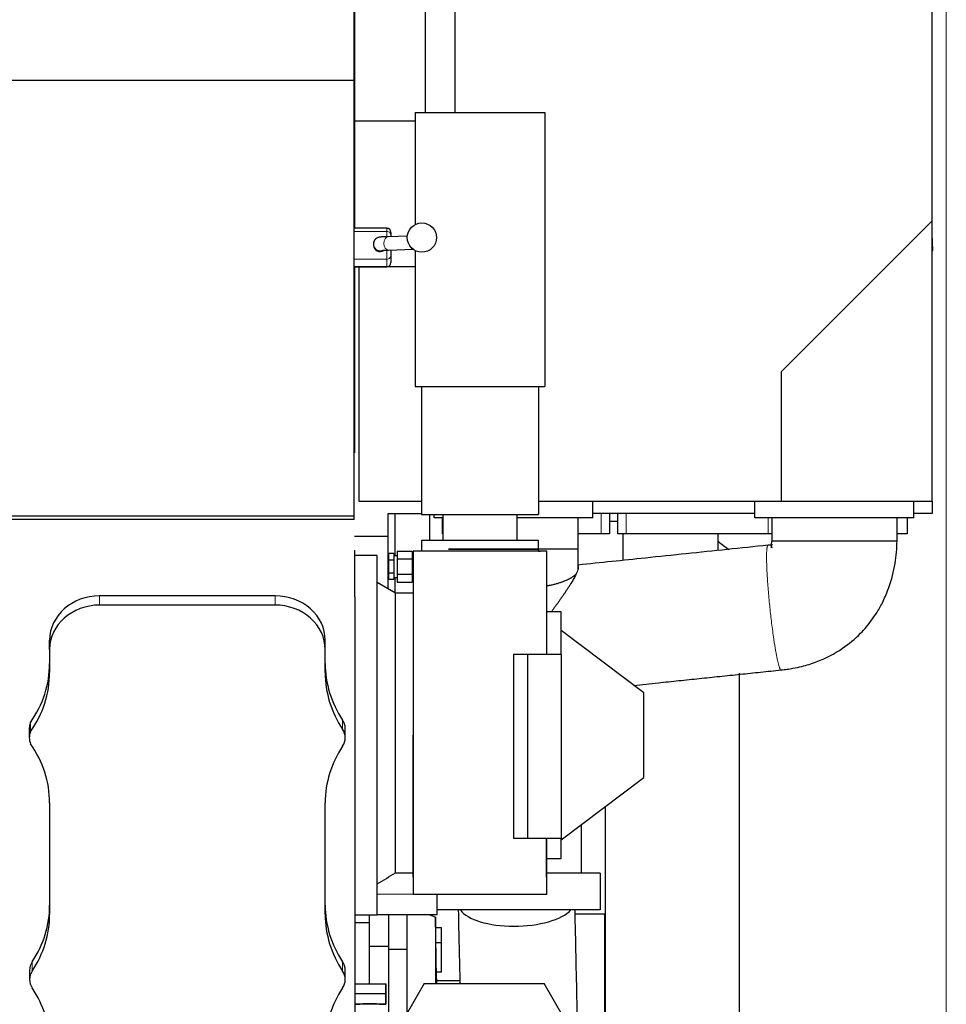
# Model space of a CAD drawing. Header units: inches. Extents: x 0 to 23760, y -13 to 16800.
# Tile 122 of 247: x 7735 to 8844, y 13156 to 14334. Entities that reach past the tile are written whole.
import ezdxf

# ---------------------------------------------------------------- set-up
doc = ezdxf.new("R2010")
doc.units = ezdxf.units.IN
doc.layers.add('254', color=7, linetype='Continuous', true_color=0xffffff)
doc.styles.add('latin_extended', font='simplex.shx')
doc.dimstyles.get("Standard").update_dxf_attribs({"dimtxt": 0.18, "dimasz": 0.18, "dimexe": 0.18, "dimexo": 0.0625, "dimgap": 0.09, "dimtad": 0, "dimtih": 1, "dimtoh": 1, "dimdec": 4, "dimzin": 0, "dimdsep": 46, "dimtxsty": 'Standard', "dimcen": 0.09, "dimadec": 0, "dimazin": 0, "dimtfac": 1, "dimtdec": 4, "dimtofl": 0, "dimtmove": 0, "dimatfit": 3, "dimfxl": 1, "dimtolj": 1, "dimtzin": 0, "dimarcsym": 0})

# ---------------------------------------------------------------- blocks, each defined once
blk = doc.blocks.new('_U1')
at = {"layer": '254', "color": 3, "linetype": 'Continuous', "lineweight": 13, "transparency": 16777216}
for p, q in [((8844.1, 14486.8), (8844.1, 10458.8)), ((958.1, 14131.8), (958.1, 10458.8)), ((1098.1, 10498.8), (8704.1, 10498.8))]:
    blk.add_line(p, q, dxfattribs=at)
at = {"layer": '254', "color": 3, "transparency": 16777216}
for points in [[(1098.1, 10522.2), (1098.1, 10475.5), (958.1, 10498.8)], [(8704.1, 10475.5), (8704.1, 10522.2), (8844.1, 10498.8)]]:
    blk.add_solid(points, dxfattribs=at)
at = {"layer": 'Defpoints', "color": 0, "transparency": 16777216}
for p in [(8844.1, 14526.8), (958.1, 14171.8), (8844.1, 10498.8)]:
    blk.add_point(p, dxfattribs=at)
at = {"layer": '254', "color": 2, "lineweight": 13, "transparency": 16777216, "insert": (4657.8, 10708.8), "char_height": 140, "attachment_point": 1, "style": 'latin_extended'}
blk.add_mtext('\\A1;7886', dxfattribs=at)
blk = doc.blocks.new('_U8')
at = {"layer": '254', "color": 3, "linetype": 'Continuous', "lineweight": 13, "transparency": 16777216}
for p, q in [((5717.2, 13663.7), (5717.2, 14670.4)), ((5191.1, 13663.7), (5757.2, 13663.7)), ((5717.2, 13523.7), (5717.2, 13153.8)), ((8396.1, 13013.8), (5677.2, 13013.8))]:
    blk.add_line(p, q, dxfattribs=at)
at = {"layer": '254', "color": 3, "transparency": 16777216}
for points in [[(5740.5, 13523.7), (5693.8, 13523.7), (5717.2, 13663.7)], [(5693.8, 13153.8), (5740.5, 13153.8), (5717.2, 13013.8)]]:
    blk.add_solid(points, dxfattribs=at)
at = {"layer": 'Defpoints', "color": 0, "transparency": 16777216}
for p in [(5151.1, 13663.7), (5717.2, 13013.8), (8436.1, 13013.8)]:
    blk.add_point(p, dxfattribs=at)
at = {"layer": '254', "color": 2, "lineweight": 13, "transparency": 16777216, "insert": (5507.2, 14240.4), "char_height": 140, "attachment_point": 1, "rotation": 90, "style": 'latin_extended'}
blk.add_mtext('\\A1;\\C2;650', dxfattribs=at)

msp = doc.modelspace()

# ---------------------------------------------------------------- linework, layer by layer
at = {"layer": '254', "color": 2, "linetype": 'Continuous', "lineweight": 25}
for p, q in [((8256.115, 14407.829), (8256.115, 14222.437)), ((8827.115, 14092.829), (8827.115, 14394.672)), ((8135.615, 14260.919), (8135.615, 14356.418)), ((8136.115, 14359.845), (8136.115, 14212.353)), ((8221.115, 14222.447), (8221.115, 14359.845)), ((8135.615, 14260.919), (7628.115, 14260.919)), ((8135.615, 13739.832), (8135.615, 14260.919)), ((8208.615, 14222.445), (8363.615, 14222.445)), ((8208.615, 14222.445), (8208.615, 14088.451)), ((8363.615, 14222.445), (8363.615, 13894.845)), ((8136.115, 14212.353), (8136.115, 14194.405)), ((8208.614, 14212.353), (8136.115, 14212.353)), ((8136.115, 14194.404), (8136.115, 14084.113)), ((8647.115, 13912.829), (8827.115, 14092.829)), ((8827.115, 13757.829), (8827.115, 14092.829)), ((8174.666, 14084.115), (8135.615, 14084.115)), ((8199.263, 14074.756), (8176.243, 14074.06)), ((8179.666, 14079.115), (8179.666, 14079.092)), ((8179.666, 14079.092), (8179.666, 14075.323)), ((8179.666, 14075.323), (8179.666, 14074.163)), ((8827.808, 14057.416), (8827.115, 14077.272)), ((8158.666, 14065.303), (8158.67, 14065.048)), ((8158.666, 14065.303), (8158.666, 14064.256)), ((8176.726, 14058.067), (8206.111, 14058.956)), ((8179.666, 14058.156), (8179.666, 14052.212)), ((8179.666, 14052.212), (8179.666, 14043.245)), ((8208.615, 14057.38), (8208.615, 13894.845)), ((8827.115, 14057.416), (8827.808, 14057.416)), ((8135.615, 14038.115), (8174.666, 14038.115)), ((8136.115, 14038.118), (8136.115, 13815.38)), ((8208.614, 14037.829), (8141.115, 14037.829)), ((8141.115, 14037.829), (8141.115, 13757.829)), ((8179.666, 14043.245), (8179.666, 14043.115)), ((8647.115, 13757.829), (8647.115, 13912.829)), ((8208.615, 13894.845), (8363.615, 13894.845)), ((8216.115, 13894.845), (8216.115, 13741.845)), ((8356.115, 13894.845), (8356.115, 13741.845)), ((8136.115, 13815.38), (8135.614, 13815.38)), ((8141.115, 13757.829), (8216.114, 13757.829)), ((8356.119, 13757.829), (8647.115, 13757.829)), ((8421.161, 13737.829), (8421.161, 13757.829)), ((8615.161, 13737.829), (8615.161, 13757.829)), ((8647.115, 13757.829), (8827.115, 13757.829)), ((8805.161, 13737.829), (8805.161, 13757.829)), ((8827.115, 13757.832), (8827.115, 13742.829)), ((8135.615, 13739.832), (7628.115, 13739.832)), ((8135.615, 13735.781), (7628.115, 13735.781)), ((8135.615, 13735.781), (8135.615, 13739.832)), ((8176.115, 13742.829), (8216.115, 13742.829)), ((8176.115, 13715.329), (8176.115, 13742.829)), ((8184.115, 13742.828), (8184.115, 13692.45)), ((8216.115, 13741.845), (8356.115, 13741.845)), ((8226.115, 13710.849), (8226.115, 13741.845)), ((8231.161, 13737.829), (8231.161, 13741.845)), ((8241.616, 13737.829), (8231.161, 13737.829)), ((8241.115, 13718.829), (8241.115, 13737.829)), ((8241.615, 13741.845), (8241.615, 13710.845)), ((8421.161, 13737.829), (8330.614, 13737.829)), ((8330.615, 13710.845), (8330.615, 13741.845)), ((8615.153, 13742.829), (8421.161, 13742.829)), ((8441.115, 13742.829), (8441.115, 13718.829)), ((8441.116, 13733.845), (8451.115, 13733.845)), ((8451.115, 13718.829), (8451.115, 13742.829)), ((8805.161, 13737.829), (8615.161, 13737.829)), ((8797.115, 13737.829), (8797.115, 13718.829)), ((8827.115, 13742.829), (8805.157, 13742.829)), ((8176.115, 13715.329), (8136.115, 13715.329)), ((8176.115, 13653.04), (8176.115, 13715.329)), ((8286.115, 13710.845), (8216.115, 13710.845)), ((8216.115, 13710.845), (8216.115, 13697.845)), ((8241.115, 13718.829), (8241.615, 13718.829)), ((8356.115, 13710.845), (8286.115, 13710.845)), ((8356.115, 13697.845), (8356.115, 13710.845)), ((8431.115, 13718.829), (8403.66, 13718.829)), ((8441.115, 13718.829), (8431.115, 13718.829)), ((8461.115, 13718.829), (8451.115, 13718.829)), ((8631.115, 13718.829), (8461.115, 13718.829)), ((8635.206, 13718.829), (8631.115, 13718.829)), ((8797.115, 13718.829), (8785.428, 13718.829)), ((8136.11, 13698.683), (8136.303, 13698.683)), ((8136.303, 13643.273), (8136.303, 13698.683)), ((8187.12, 13697.922), (8205.12, 13697.922)), ((8187.12, 13697.922), (8187.12, 13688.684)), ((8205.12, 13697.922), (8205.12, 13688.684)), ((8206.115, 13697.845), (8206.115, 13521.102)), ((8366.115, 13697.845), (8206.115, 13697.845)), ((8366.115, 13574.345), (8366.115, 13697.845)), ((8403.66, 13700.33), (8403.586, 13700.329)), ((8163.115, 13692.845), (8136.304, 13692.845)), ((8163.115, 13264.39), (8163.115, 13692.845)), ((8176.62, 13692.947), (8176.115, 13692.947)), ((8176.62, 13695.035), (8176.62, 13691.138)), ((8183.12, 13695.035), (8176.62, 13695.035)), ((8176.62, 13691.138), (8176.62, 13687.241)), ((8183.12, 13687.241), (8176.62, 13687.241)), ((8176.62, 13687.241), (8176.62, 13679.447)), ((8183.12, 13695.035), (8183.12, 13687.241)), ((8187.12, 13692.447), (8183.12, 13692.447)), ((8183.12, 13687.241), (8183.12, 13671.652)), ((8187.12, 13688.684), (8205.12, 13688.684)), ((8187.12, 13688.684), (8187.12, 13670.209)), ((8205.12, 13688.684), (8205.12, 13670.209)), ((8206.115, 13688.447), (8205.12, 13688.447)), ((8176.62, 13679.447), (8176.62, 13671.652)), ((8176.115, 13665.947), (8176.62, 13665.947)), ((8176.62, 13671.652), (8176.62, 13667.755)), ((8183.12, 13671.652), (8176.62, 13671.652)), ((8176.62, 13667.755), (8176.62, 13663.858)), ((8183.12, 13663.858), (8176.62, 13663.858)), ((8183.12, 13671.652), (8183.12, 13663.858)), ((8183.12, 13666.447), (8187.12, 13666.447)), ((8184.115, 13666.447), (8184.115, 13648.423)), ((8187.12, 13670.209), (8205.12, 13670.209)), ((8187.12, 13670.209), (8187.12, 13660.971)), ((8187.12, 13660.971), (8205.12, 13660.971)), ((8205.12, 13670.447), (8206.115, 13670.447)), ((8205.12, 13670.209), (8205.12, 13660.971)), ((8185.115, 13647.845), (8163.115, 13660.545)), ((8041.09, 13644.482), (7831.09, 13644.482)), ((8136.303, 13643.273), (8136.303, 13033.533)), ((8206.116, 13647.845), (8185.115, 13647.845)), ((8185.115, 13313.135), (8185.115, 13647.845)), ((8041.09, 13633.4), (7831.09, 13633.4)), ((8383.115, 13625.345), (8366.115, 13625.345)), ((8383.115, 13574.352), (8383.115, 13625.345)), ((8482.115, 13528.345), (8383.115, 13602.945)), ((7771.261, 13580.33), (7771.261, 13591.412)), ((8100.92, 13580.33), (8100.92, 13591.412)), ((7771.261, 13580.33), (7771.261, 13552.631)), ((8100.92, 13552.631), (8100.92, 13580.33)), ((8343.191, 13574.345), (8326.115, 13574.345)), ((8326.115, 13574.345), (8326.115, 13354.345)), ((8383.191, 13574.345), (8343.191, 13574.345)), ((8343.191, 13574.345), (8343.191, 13354.345)), ((8383.191, 13574.345), (8383.191, 13354.345)), ((8596.115, 13552.028), (8596.115, 13013.845)), ((8482.115, 13427.345), (8482.115, 13528.345)), ((7746.92, 13485.858), (7746.92, 13474.776)), ((7748.47, 13482.085), (7748.47, 13493.167)), ((8124.92, 13474.776), (8124.92, 13485.858)), ((8206.115, 13307.845), (8206.115, 13477.845)), ((8206.34, 13477.845), (8206.34, 13307.845)), ((8383.115, 13352.745), (8482.115, 13427.345)), ((7771.261, 13396.921), (7771.261, 13263.466)), ((8100.92, 13263.466), (8100.92, 13396.921)), ((8436.115, 13392.732), (8436.115, 13013.845)), ((8343.191, 13354.345), (8326.115, 13354.345)), ((8383.191, 13354.345), (8343.191, 13354.345)), ((8365.889, 13307.845), (8365.889, 13354.345)), ((8366.115, 13307.845), (8366.115, 13354.345)), ((8383.115, 13330.345), (8383.115, 13354.349)), ((8366.115, 13330.345), (8383.115, 13330.345)), ((8185.115, 13313.135), (8206.115, 13313.135)), ((8206.115, 13307.845), (8206.115, 13287.345)), ((8206.34, 13307.845), (8206.115, 13307.845)), ((8366.115, 13307.845), (8365.889, 13307.845)), ((8430.023, 13312.829), (8366.113, 13312.829)), ((8366.115, 13287.345), (8366.115, 13307.845)), ((8430.023, 13312.829), (8430.023, 13268.829)), ((8366.115, 13287.345), (8206.115, 13287.345)), ((8235.015, 13262.845), (8235.015, 13287.345)), ((8136.304, 13262.845), (8163.115, 13262.845)), ((8154.115, 13253.514), (8154.115, 13262.846)), ((8163.115, 13262.845), (8163.115, 13264.39)), ((8235.015, 13262.845), (8163.115, 13262.845)), ((8177.115, 13225.175), (8177.115, 13262.845)), ((8199.117, 13221.515), (8199.117, 13262.844)), ((8232.983, 13260.245), (8225.481, 13262.845)), ((8226.115, 13262.625), (8226.115, 13262.847)), ((8430.023, 13268.829), (8235.016, 13268.829)), ((8435.115, 13263.845), (8400, 13263.845)), ((8435.115, 13263.845), (8435.115, 12804.731)), ((8436.115, 13262.845), (8435.115, 13263.845)), ((8154.115, 13253.514), (8136.303, 13253.514)), ((8154.115, 13180.509), (8154.115, 13253.514)), ((8232.983, 13260.245), (8232.983, 13180.673)), ((8234.115, 13186.845), (8232.983, 13260.245)), ((8240.11, 13247.352), (8233.18, 13247.352)), ((8240.11, 13229.612), (8240.11, 13247.352)), ((8177.115, 13225.175), (8154.115, 13225.175)), ((8177.115, 13086.391), (8177.115, 13225.175)), ((8240.11, 13229.612), (8233.454, 13229.612)), ((8240.11, 13194.518), (8240.11, 13229.612)), ((8199.117, 13221.515), (8177.115, 13221.515)), ((8199.117, 13145.873), (8199.117, 13221.515)), ((7747.261, 13196.693), (7747.261, 13185.611)), ((8124.92, 13185.611), (8124.92, 13196.693)), ((8240.11, 13194.518), (8233.995, 13194.518)), ((8136.304, 13180.51), (8173.615, 13180.51)), ((8173.615, 13179.906), (8173.615, 13180.51)), ((8173.615, 13180.51), (8173.615, 13168.824)), ((8173.615, 13167.615), (8173.615, 13179.906)), ((8219.209, 13180.671), (8196.115, 13140.671)), ((8219.209, 13180.671), (8363.021, 13180.671)), ((8262.034, 13183.845), (8234.11, 13183.845)), ((8234.115, 13186.845), (8234.115, 13180.673)), ((8386.115, 13140.671), (8363.021, 13180.671)), ((8136.304, 13168.824), (8173.615, 13168.824)), ((8173.615, 13168.824), (8173.615, 13156.533)), ((8173.615, 13155.929), (8173.615, 13167.615)), ((8136.303, 13155.929), (8142.24, 13155.929)), ((8136.304, 13156.533), (8173.615, 13156.533)), ((8165.989, 13155.929), (8173.615, 13155.929)), ((8173.615, 13156.533), (8173.615, 13155.929))]:
    msp.add_line(p, q, dxfattribs=at)
at = {"layer": '254', "color": 110, "linetype": 'Continuous', "lineweight": 13}
for p, q in [((8174.666, 14084.086), (8135.615, 14084.086)), ((8174.666, 14080.316), (8135.615, 14080.316)), ((8174.666, 14084.115), (8174.666, 14084.086)), ((8174.666, 14080.316), (8174.666, 14084.086)), ((8174.666, 14074.195), (8174.666, 14080.316)), ((8174.666, 14047.248), (8174.666, 14057.877)), ((8174.666, 14047.248), (8135.615, 14047.248)), ((8174.666, 14038.281), (8135.615, 14038.281)), ((8174.666, 14038.281), (8174.666, 14047.248)), ((8174.666, 14038.281), (8174.666, 14038.115)), ((8431.115, 13718.829), (8431.115, 13742.829)), ((8461.115, 13742.829), (8461.115, 13718.829)), ((8631.115, 13718.829), (8631.115, 13737.829)), ((7831.09, 13633.4), (7831.09, 13644.482)), ((8041.09, 13633.4), (8041.09, 13644.482)), ((8121.813, 13484.854), (8121.813, 13495.936)), ((8206.34, 13477.845), (8206.115, 13477.845)), ((8163.115, 13287.845), (8206.114, 13287.845)), ((7750.367, 13195.689), (7750.367, 13206.771)), ((8121.813, 13195.689), (8121.813, 13206.771))]:
    msp.add_line(p, q, dxfattribs=at)
at = {"layer": '254', "color": 2, "linetype": 'Continuous', "lineweight": 25}
msp.add_circle((8216.666, 14072.915), 17.5, dxfattribs=at)
for centre, radius, start, end in [((8550.18, 14345.832), 277.474, 356.425631, 357.468643), ((8174.666, 14079.115), 5, 0, 90), ((8174.666, 14043.115), 5, 270, 0)]:
    msp.add_arc(centre, radius, start, end, dxfattribs=at)
at = {"layer": '254', "color": 110, "linetype": 'Continuous', "lineweight": 13}
for centre, major_axis, ratio, start_param, end_param in [((8176.485, 14066.063), (-0.242, 7.996), 0.67234609, 0.00007073, 3.14156521), ((8174.666, 14079.092), (-5, 0), 0.99872671, 3.14159265, 4.71238898), ((8174.666, 14075.323), (5, 0), 0.99872671, 0, 1.57079633), ((8166.666, 14065.303), (-8, 0), 0.99939083, 0.0319068, 1.83488646), ((8206.848, 14066.982), (-0.242, 7.996), 0.67234609, 2.07263831, 2.90869466), ((8174.666, 14052.212), (5, 0), 0.99277481, 4.71238898, 6.28318531), ((8174.666, 14043.245), (-5, 0), 0.99277481, 1.57079633, 3.14159265)]:
    msp.add_ellipse(centre, major_axis=major_axis, ratio=ratio, start_param=start_param, end_param=end_param, dxfattribs=at)
at = {"layer": '254', "color": 2, "linetype": 'Continuous', "lineweight": 25}
for centre, major_axis, ratio, start_param, end_param in [((8166.666, 14064.256), (-8, 0), 0.99939083, 0, 2.18193427), ((7831.09, 13591.412), (59.83, 0), 0.88701083, 1.57079633, 3.14159265), ((8041.09, 13591.412), (59.83, 0), 0.88701083, 0, 1.57079633), ((7831.09, 13580.33), (59.83, 0), 0.88701083, 1.57079633, 3.14159265), ((8041.09, 13580.33), (59.83, 0), 0.88701083, 0, 1.57079633), ((7621.09, 13563.713), (-150.17, 0), 0.88701083, 2.58344571, 3.14159265), ((8251.09, 13563.713), (-150.17, 0), 0.88701083, 0, 0.53382017), ((7621.09, 13552.631), (-150.17, 0), 0.88701083, 2.58344571, 3.14159265), ((8251.09, 13552.631), (-150.17, 0), 0.88701083, 0, 0.53382017), ((8102.59, 13485.858), (22.33, 0), 0.88701083, 6.28318514, 6.81700531), ((7769.59, 13485.858), (22.67, 0), 0.88701083, 2.76960502, 3.14159265), ((8102.59, 13474.776), (22.33, 0), 0.88701083, 5.74936496, 6.81700531), ((7769.59, 13474.776), (22.67, 0), 0.88701083, 2.76960502, 3.51358029), ((7621.09, 13396.921), (-150.17, 0), 0.88701083, 3.14159265, 3.6997396), ((8251.09, 13396.921), (-150.17, 0), 0.88701083, 5.74936518, 6.28318531), ((7621.09, 13274.548), (-150.17, 0), 0.88701083, 2.60777253, 3.14159265), ((8251.09, 13274.548), (-150.17, 0), 0.88701083, 0, 0.53382013), ((7621.09, 13263.466), (-150.17, 0), 0.88701083, 2.60777253, 3.14159265), ((8251.09, 13263.466), (-150.17, 0), 0.88701083, 0, 0.53382013), ((8329.82, 13277.952), (-69.833, -1.547), 0.40915593, 0.27036728, 2.76302354), ((7769.59, 13196.693), (22.33, 0), 0.88701083, 2.6077723, 3.14159248), ((8102.59, 13196.693), (22.33, 0), 0.88701083, 0.00000016, 0.53382028), ((7769.59, 13185.611), (22.33, 0), 0.88701083, 2.6077723, 3.67541266), ((8102.59, 13185.611), (22.33, 0), 0.88701083, 5.74936535, 6.81700559), ((7621.09, 13107.755), (-150.17, 0), 0.88701083, 3.14159265, 3.67541283), ((8251.09, 13107.755), (-150.17, 0), 0.88701083, 5.74936513, 6.28318531), ((8154.115, 13155.898), (-11.889, 0), 0.05043171, 3.19212577, 6.23265221)]:
    msp.add_ellipse(centre, major_axis=major_axis, ratio=ratio, start_param=start_param, end_param=end_param, dxfattribs=at)
for points, knots in [([(8176.243, 14074.06), (8174.929, 14074.02), (8171.347, 14073.891), (8167.865, 14073.662), (8165.916, 14073.43), (8164.28, 14073.041), (8162.538, 14072.283), (8160.745, 14070.883), (8159.251, 14068.719), (8158.712, 14066.686), (8158.666, 14065.517), (8158.666, 14065.303)], [0, 0, 0, 0, 0.15637348, 0.46430574, 0.61655542, 0.68561581, 0.74573991, 0.81505887, 0.89416277, 0.98082164, 1, 1, 1, 1]), ([(8168.606, 14057.623), (8168.606, 14057.623), (8168.675, 14057.635), (8169.419, 14057.723), (8171.897, 14057.893), (8174.802, 14058.007), (8176.726, 14058.067)], [0, 0, 0, 0, 0.04979289, 0.24078933, 0.58265178, 1, 1, 1, 1]), ([(8403.66, 13700.33), (8403.66, 13703.457), (8403.66, 13709.709), (8403.66, 13722.208), (8403.66, 13731.581), (8403.66, 13737.829)], [0, 0, 0, 0, 0.25019399, 0.50013328, 1, 1, 1, 1]), ([(8635.161, 13737.829), (8635.161, 13733.182), (8635.161, 13726.211), (8635.161, 13718.079), (8635.161, 13714.012), (8635.161, 13711.979), (8635.161, 13710.963), (8635.161, 13710.453), (8635.161, 13710.194), (8635.161, 13710.059), (8635.161, 13709.989), (8635.161, 13709.959), (8635.161, 13709.949)], [0, 0, 0, 0, 0.50005286, 0.75007929, 0.87509257, 0.93760132, 0.96886035, 0.98440697, 0.9924735, 0.99679551, 0.99889734, 1, 1, 1, 1]), ([(8635.148, 13709.953), (8635.147, 13709.944), (8635.113, 13709.476), (8634.998, 13708.482), (8634.745, 13707.06), (8634.478, 13705.962), (8634.327, 13705.439), (8634.285, 13705.294)], [0, 0, 0, 0, 0.00529363, 0.2773562, 0.59514512, 0.87826442, 1, 1, 1, 1]), ([(8646.42, 13555.78), (8648.838, 13556.031), (8653.599, 13556.622), (8661.875, 13557.977), (8673.578, 13560.511), (8694.085, 13566.837), (8718.55, 13579.343), (8740.326, 13597.528), (8753.369, 13612.951), (8762.095, 13625.96), (8769.167, 13638.797), (8777.244, 13658.001), (8783.468, 13682.237), (8785.086, 13700.957), (8785.16, 13709.947)], [0, 0, 0, 0, 0.03197498, 0.06312044, 0.11030441, 0.1894115, 0.3449965, 0.46783903, 0.56009714, 0.60954423, 0.67360136, 0.75243567, 0.88296953, 1, 1, 1, 1]), ([(8403.821, 13676.936), (8403.806, 13677.905), (8403.771, 13680.455), (8403.718, 13685.293), (8403.672, 13692.133), (8403.66, 13697.369), (8403.66, 13700.33)], [0, 0, 0, 0, 0.1295795, 0.33851957, 0.62875479, 1, 1, 1, 1]), ([(8630.856, 13704.971), (8614.541, 13703.27), (8581.908, 13699.869), (8532.958, 13694.768), (8473.577, 13688.58), (8430.513, 13684.092), (8403.766, 13681.304)], [0, 0, 0, 0, 0.21554135, 0.43109819, 0.64665503, 1, 1, 1, 1]), ([(8635.977, 13705.381), (8635.64, 13705.387), (8634.804, 13705.361), (8633.125, 13705.209), (8631.693, 13705.064), (8630.856, 13704.971)], [0, 0, 0, 0, 0.27153665, 0.60750651, 1, 1, 1, 1]), ([(8634.219, 13703.075), (8634.431, 13702.905), (8634.826, 13702.673), (8635.311, 13702.306), (8635.514, 13702.196), (8635.595, 13702.167), (8635.642, 13702.166), (8635.658, 13702.174), (8635.662, 13702.177), (8635.665, 13702.179), (8635.667, 13702.181), (8635.669, 13702.184), (8635.672, 13702.186), (8635.676, 13702.194), (8635.689, 13702.225), (8635.673, 13702.357), (8635.475, 13702.876), (8635.034, 13703.732), (8634.645, 13704.728), (8634.708, 13705.09), (8634.867, 13705.168)], [0, 0, 0, 0, 0.17934616, 0.23903615, 0.25724377, 0.26766843, 0.27002549, 0.27035081, 0.27048346, 0.27060202, 0.27071344, 0.270826, 0.27094773, 0.27108508, 0.27185739, 0.27688835, 0.31161468, 0.47360194, 0.69947704, 1, 1, 1, 1]), ([(8403.795, 13678.751), (8403.797, 13678.466), (8403.775, 13678.155), (8403.724, 13677.765), (8403.716, 13677.712), (8403.7, 13677.603), (8403.691, 13677.548), (8403.663, 13677.381), (8403.6, 13677.041), (8403.518, 13676.679), (8403.326, 13675.929), (8403.163, 13675.393), (8402.77, 13674.248), (8402.539, 13673.64), (8402.142, 13672.676), (8402.001, 13672.346), (8401.703, 13671.669), (8401.545, 13671.321), (8401.38, 13670.965)], [0, 0, 0, 0, 0.1656672, 0.1656672, 0.1917401, 0.1917401, 0.217813, 0.217813, 0.2699588, 0.3742504, 0.3742504, 0.5828336, 0.5828336, 0.7914168, 0.7914168, 0.8957084, 0.8957084, 1, 1, 1, 1]), ([(8402.681, 13680.915), (8402.738, 13680.892), (8402.792, 13680.867), (8402.897, 13680.81), (8402.947, 13680.779), (8403.043, 13680.713), (8403.09, 13680.677), (8403.177, 13680.6), (8403.219, 13680.559), (8403.417, 13680.341), (8403.541, 13680.125), (8403.653, 13679.802), (8403.673, 13679.735), (8403.7, 13679.629), (8403.708, 13679.591), (8403.717, 13679.553)], [0, 0, 0, 0, 0.10498137, 0.10498137, 0.20996273, 0.20996273, 0.3149441, 0.3149441, 0.41992546, 0.41992546, 0.83985093, 0.83985093, 0.94483229, 0.94483229, 1, 1, 1, 1]), ([(8401.38, 13670.965), (8401.061, 13670.28), (8400.716, 13669.571), (8399.977, 13668.11), (8399.583, 13667.358), (8398.748, 13665.812), (8398.307, 13665.019), (8397.383, 13663.394), (8396.899, 13662.562), (8395.889, 13660.86), (8395.364, 13659.991), (8394.546, 13658.66), (8394.268, 13658.212), (8393.844, 13657.533), (8393.702, 13657.305), (8393.414, 13656.848), (8393.269, 13656.619), (8392.539, 13655.465), (8391.941, 13654.534), (8390.72, 13652.655), (8390.097, 13651.707), (8388.827, 13649.795), (8388.181, 13648.832), (8386.867, 13646.89), (8386.2, 13645.912), (8384.844, 13643.941), (8384.157, 13642.949), (8382.762, 13640.95), (8382.056, 13639.944), (8380.625, 13637.917), (8379.9, 13636.897), (8378.984, 13635.613), (8378.709, 13635.227), (8378.432, 13634.84), (8378.247, 13634.582), (8378.155, 13634.453), (8377.692, 13633.808), (8377.321, 13633.291), (8376.205, 13631.74), (8375.458, 13630.705), (8373.958, 13628.634), (8373.205, 13627.597), (8372.166, 13626.171), (8371.884, 13625.782), (8371.6, 13625.394)], [0, 0, 0, 0, 0.06107243, 0.06107243, 0.12214486, 0.12214486, 0.1832173, 0.1832173, 0.24428973, 0.24428973, 0.30536216, 0.30536216, 0.33589838, 0.33589838, 0.35116648, 0.35116648, 0.36643459, 0.36643459, 0.42750702, 0.42750702, 0.48857946, 0.48857946, 0.54965189, 0.54965189, 0.61072432, 0.61072432, 0.67179675, 0.67179675, 0.73286918, 0.73286918, 0.79394161, 0.79394161, 0.80920972, 0.81684378, 0.81684378, 0.82447783, 0.82447783, 0.85501405, 0.85501405, 0.91608648, 0.91608648, 0.97715891, 0.97715891, 1, 1, 1, 1]), ([(8470.095, 13537.404), (8479.913, 13538.428), (8497.891, 13540.301), (8524.026, 13543.025), (8548.502, 13545.576), (8572.977, 13548.126), (8597.453, 13550.677), (8621.934, 13553.228), (8638.256, 13554.929), (8646.42, 13555.78)], [0, 0, 0, 0, 0.16705507, 0.3058645, 0.44467393, 0.58348335, 0.72229278, 0.8611022, 1, 1, 1, 1]), ([(8206.115, 13521.205), (8206.116, 13521.015), (8206.116, 13520.826), (8206.12, 13518.639), (8206.128, 13516.636), (8206.15, 13512.619), (8206.164, 13510.604), (8206.193, 13506.564), (8206.225, 13502.512), (8206.271, 13496.399), (8206.309, 13490.251), (8206.326, 13486.128), (8206.334, 13483.028), (8206.336, 13481.993), (8206.338, 13480.438), (8206.339, 13479.919), (8206.34, 13478.881), (8206.34, 13478.363), (8206.34, 13477.845)], [0, 0, 0, 0, 0.01338971, 0.01338971, 0.15433404, 0.15433404, 0.29527837, 0.29527837, 0.43622269, 0.57716702, 0.71811135, 0.85905567, 0.85905567, 0.92952784, 0.92952784, 0.96476392, 0.96476392, 1, 1, 1, 1]), ([(8407.522, 13312.829), (8407.522, 13327.411), (8407.522, 13345.638), (8407.522, 13365.073), (8407.522, 13369.927), (8407.522, 13371.136)], [0, 0, 0, 0, 0.7502568, 0.93782091, 1, 1, 1, 1]), ([(8402.729, 13140.671), (8402.603, 13146.385), (8401.656, 13189.104), (8400.709, 13231.823), (8399.89, 13268.827)], [0, 0, 0, 0, 0.13376999, 1, 1, 1, 1])]:
    msp.add_open_spline(points, degree=3, knots=knots, dxfattribs=at)
for points, degree in [([(8785.16, 13709.947), (8785.16, 13723.888), (8785.16, 13737.829)], 2), ([(8456.965, 13718.822), (8456.965, 13708.162), (8456.965, 13697.502), (8456.965, 13686.842)], 3), ([(8571.175, 13709.816), (8575.211, 13706.015), (8579.554, 13702.737), (8584.126, 13700.033)], 3), ([(8571.265, 13698.751), (8571.265, 13705.443), (8571.265, 13712.134), (8571.265, 13718.825)], 3), ([(8163.115, 13300.057), (8170.452, 13304.409), (8177.786, 13308.768), (8185.115, 13313.135)], 3), ([(8260.157, 13268.772), (8260.808, 13239.405), (8261.458, 13210.037), (8262.109, 13180.67)], 3)]:
    msp.add_open_spline(points, degree=degree, dxfattribs=at)
for points, weights, knots in [([(8785.16, 13709.947), (8785.154, 13709.947), (8785.116, 13709.947), (8785.047, 13709.947), (8782.96, 13709.947), (8767.097, 13709.947), (8730.977, 13709.948), (8679.394, 13709.948), (8647.483, 13709.949), (8635.043, 13709.949), (8635.161, 13709.949)], [1.01585053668, 1.01621146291, 1.01647140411, 1.01661171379, 1.01661171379, 0.958470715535, 1.01661171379, 1.01661171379, 0.964049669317, 1.0088555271, 1.01584869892], [0, 0, 0, 0, 0, 0.02456327, 0.02456327, 0.02456327, 0.52457889, 0.52457889, 0.52457889, 1, 1, 1, 1, 1]), ([(8403.586, 13700.329), (8402.386, 13700.32), (8387.104, 13700.309), (8350.14, 13700.305), (8295.392, 13700.305), (8259.627, 13700.309), (8247.535, 13700.32), (8249.935, 13700.337), (8265.217, 13700.348), (8302.181, 13700.352), (8336.07, 13700.352), (8342.898, 13700.352), (8349.774, 13700.351), (8356.463, 13700.351)], [1.01661171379, 1.01661171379, 0.958470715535, 1.01661171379, 1.01661171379, 0.958470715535, 1.01661171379, 1.01661171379, 0.958470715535, 1.01661171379, 1.01661171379, 1.01331901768, 1.00908438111, 1.00513970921], [0, 0, 0, 0, 0, 0.30883483, 0.30883483, 0.30883483, 0.61766965, 0.61766965, 0.61766965, 0.92650448, 0.92650448, 0.92650448, 1, 1, 1, 1, 1])]:
    msp.add_rational_spline(points, weights, degree=4, knots=knots, dxfattribs=at)
for points, weights in [([(8356.234, 13698.106), (8356.729, 13698.049), (8357.223, 13697.991), (8357.716, 13697.931), (8358.208, 13697.869)], [1.00528316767, 1.00499225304, 1.00470278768, 1.00441526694, 1.00413015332]), ([(8401.38, 13670.965), (8397.876, 13666.76), (8390.801, 13662.46), (8379.834, 13658.856), (8366.955, 13656.271)], [1.01138635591, 1.00416681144, 0.993486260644, 0.992562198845, 0.997097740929])]:
    msp.add_rational_spline(points, weights, degree=4, dxfattribs=at)
at = {"layer": '254', "color": 110, "linetype": 'Continuous', "lineweight": 13}
msp.add_rational_spline([(8646.418, 13555.78), (8646.408, 13555.779), (8646.398, 13555.779), (8646.388, 13555.778), (8644.389, 13555.778), (8640.378, 13568.965), (8635.749, 13604.001), (8630.289, 13656.624), (8627.661, 13691.433), (8628.892, 13704.794), (8630.86, 13704.971)], [1.01660286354, 1.01660726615, 1.0166102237, 1.01661171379, 1.01661171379, 0.958470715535, 1.01661171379, 1.01661171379, 0.959021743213, 1.01579105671, 1.01660391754], degree=4, knots=[0, 0, 0, 0, 0, 0.00253085, 0.00253085, 0.00253085, 0.50245274, 0.50245274, 0.50245274, 1, 1, 1, 1, 1], dxfattribs=at)

# ---------------------------------------------------------------- dimensions: what is measured, and where the dimension line sits
at = {"layer": '254', "color": 2, "linetype": 'Continuous', "lineweight": 13}
dim = msp.add_linear_dim(base=(5717.151, 13013.845), p1=(5151.115, 13663.69), p2=(8436.115, 13013.845), angle=90, text='\\C2;650', dimstyle='Standard', override={"dimscale": 40, "dimtxt": 3.5, "dimasz": 3.5, "dimexe": 1, "dimexo": 1, "dimgap": 1.75, "dimtad": 1, "dimtih": 0, "dimtoh": 0, "dimdec": 2, "dimlfac": 0.025, "dimzin": 8, "dimdsep": 46, "dimlunit": 2, "dimpost": '', "dimtxsty": 'latin_extended', "dimsah": 1, "dimse1": 0, "dimse2": 0, "dimsd1": 0, "dimsd2": 0, "dimclrd": 3, "dimclre": 3, "dimclrt": 2, "dimtol": 0, "dimtm": -0.1, "dimtfac": 0.714286, "dimtdec": 3, "dimtofl": 1, "dimtmove": 0, "dimtzin": 8, "dimlwd": 13, "dimlwe": 13}, dxfattribs=at)
dim.commit()
dim.dimension.update_dxf_attribs({"geometry": '_U8', "text_midpoint": (5717.151, 14420.357), "dimtype": 160})
dim = msp.add_linear_dim(base=(8844.115, 10498.845), p1=(958.135, 14171.845), p2=(8844.115, 14526.837), dimstyle='Standard', override={"dimscale": 40, "dimtxt": 3.5, "dimasz": 3.5, "dimexe": 1, "dimexo": 1, "dimgap": 1.75, "dimtad": 1, "dimtih": 1, "dimtoh": 0, "dimdec": 0, "dimlfac": 1, "dimzin": 8, "dimdsep": 46, "dimlunit": 2, "dimtxsty": 'latin_extended', "dimsah": 1, "dimse1": 0, "dimse2": 0, "dimsd1": 0, "dimsd2": 0, "dimclrd": 3, "dimclre": 3, "dimclrt": 2, "dimtol": 0, "dimtm": -0.1, "dimtfac": 0.714286, "dimtdec": 3, "dimtofl": 1, "dimtmove": 0, "dimtzin": 8, "dimlwd": 13, "dimlwe": 13}, dxfattribs=at)
dim.commit()
dim.dimension.update_dxf_attribs({"geometry": '_U1', "text_midpoint": (4901.125, 10498.845), "dimtype": 160})

doc.saveas('drawing.dxf')
